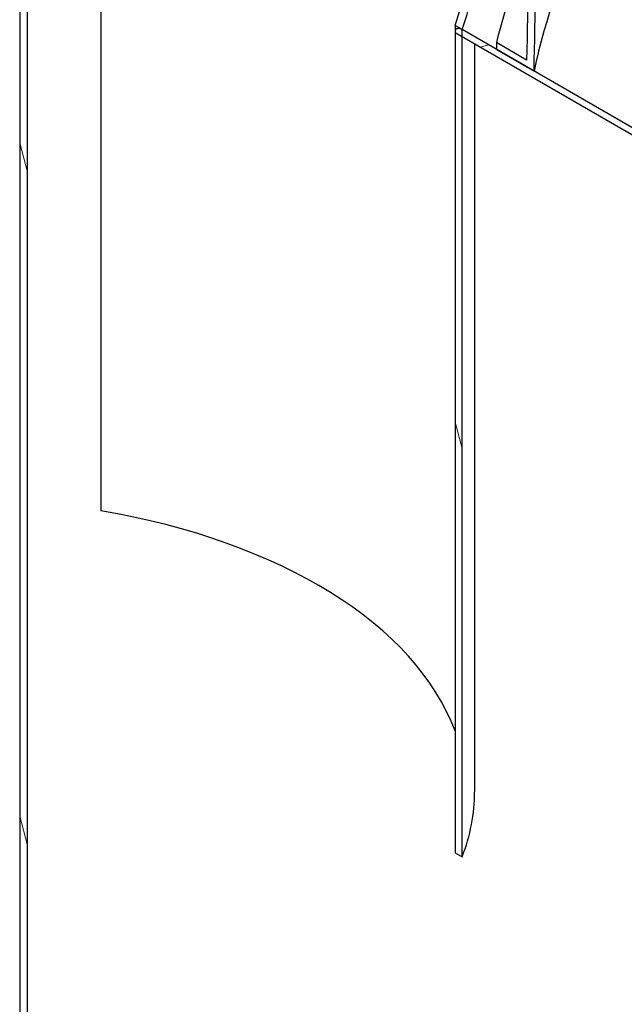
# Model space of a CAD drawing. Header units: millimetres. Extents: x -122 to 329287, y -2042 to 18239.
# Tile 24 of 39: x 20257 to 20929, y 6506 to 7601. Entities that reach past the tile are written whole.
import ezdxf

# ---------------------------------------------------------------- set-up
doc = ezdxf.new("R2010")
doc.units = ezdxf.units.MM
doc.header["$LTSCALE"] = 61
doc.layers.add('Hatch (Draken)', color=7, linetype='Continuous', lineweight=18)
doc.layers.add('Visible (Draken)', color=7, linetype='Continuous', lineweight=25)
pattern_1 = [(105, (0, 0), (-187.0757, -50.1268), [])]

msp = doc.modelspace()

# ---------------------------------------------------------------- hatches: boundary and pattern name
at = {"layer": 'Hatch (Draken)'}
h = msp.add_hatch(dxfattribs=at)
h.set_pattern_fill('ANSI31', color=256, scale=1549.4, angle=74.99998, style=0)
h.set_pattern_definition([(120, (0, 0), (-167.7275, -96.8374), [])])
h.paths.add_polyline_path([(20786.78, 7567.65), (20828.6, 7543.5), (20843.34, 8301.25), (20834.89, 8306.26), (20820.33, 7555.94), (20786.78, 7575.31)])
h = msp.add_hatch(dxfattribs=at)
h.set_pattern_fill('ANSI31', color=256, scale=1549.4, angle=60, style=0)
h.set_pattern_definition(pattern_1)
h.paths.add_polyline_path([(20265.3, 7915.11), (20256.52, 7920.18), (20256.52, 7915.9), (20256.52, 5701.16), (20256.52, 5699.49), (20258.71, 5698.22), (20265.3, 5694.42)])
h = msp.add_hatch(dxfattribs=at)
h.set_pattern_fill('ANSI31', color=256, scale=1549.4, angle=60, style=0)
h.set_pattern_definition(pattern_1)
h.paths.add_polyline_path([(20748.58, 6670.21), (20748.58, 7582.04), (20748.58, 7589.71), (20740.69, 7594.26), (20740.69, 6674.76)])
h = msp.add_hatch(dxfattribs=at)
h.set_pattern_fill('ANSI31', color=256, scale=1549.4, angle=150.00021, style=0)
h.set_pattern_definition([(195.0002, (0, 0), (50.1275, -187.0755), [])])
edge = h.paths.add_edge_path()
edge.add_line((20740.69, 7586.59), (20748.58, 7582.04))
edge.add_line((20748.58, 7582.04), (22051.95, 6829.54))
edge.add_spline(control_points=[(22051.95, 6829.54), (22052.41, 6829.27), (22052.93, 6828.93), (22053.93, 6828.13), (22054.42, 6827.68), (22055.27, 6826.81), (22055.71, 6826.31), (22056.53, 6825.24), (22056.92, 6824.67), (22057.55, 6823.63), (22057.85, 6823.06), (22058.38, 6821.89), (22058.6, 6821.3), (22058.93, 6820.26), (22059.07, 6819.7), (22059.2, 6818.91), (22059.23, 6818.66), (22059.25, 6818.42)], knot_values=[4.685484, 4.685484, 4.685484, 4.685484, 4.8971561, 4.8971561, 5.1088282, 5.1088282, 5.3097808, 5.3097808, 5.5107334, 5.5107334, 5.6994859, 5.6994859, 5.8882383, 5.8882383, 6.0674045, 6.0674045, 6.1506769, 6.1506769, 6.1506769, 6.1506769], degree=3, periodic=0)
edge.add_line((22059.25, 6818.42), (22061.6, 6792.56))
edge.add_line((22061.6, 6792.56), (22068.89, 6789.11))
edge.add_line((22068.89, 6789.11), (22065.89, 6822.25))
edge.add_spline(control_points=[(22065.89, 6822.25), (22065.87, 6822.49), (22065.84, 6822.74), (22065.71, 6823.53), (22065.57, 6824.09), (22065.24, 6825.14), (22065.02, 6825.73), (22064.49, 6826.89), (22064.18, 6827.46), (22063.56, 6828.5), (22063.17, 6829.07), (22062.35, 6830.14), (22061.91, 6830.64), (22061.07, 6831.51), (22060.57, 6831.96), (22059.57, 6832.75), (22059.06, 6833.1), (22058.59, 6833.37)], knot_values=[0.0958939, 0.0958939, 0.0958939, 0.0958939, 0.1792454, 0.1792454, 0.3584909, 0.3584909, 0.5471938, 0.5471938, 0.7358967, 0.7358967, 0.9366282, 0.9366282, 1.1373598, 1.1373598, 1.3486523, 1.3486523, 1.5599449, 1.5599449, 1.5599449, 1.5599449], degree=3, periodic=0)
edge.add_line((22058.59, 6833.37), (20828.6, 7543.5))
edge.add_line((20828.6, 7543.5), (20786.78, 7567.65))
edge.add_line((20786.78, 7567.65), (20748.58, 7589.71))
edge.add_spline(control_points=[(20748.58, 7589.71), (20748.09, 7589.99), (20747.55, 7590.25), (20746.49, 7590.65), (20745.97, 7590.79), (20745.08, 7590.94), (20744.63, 7590.97), (20743.76, 7590.91), (20743.36, 7590.81), (20742.67, 7590.54), (20742.32, 7590.34), (20741.98, 7590.04), (20741.94, 7590.01), (20741.91, 7589.97)], knot_values=[1.6174821, 1.6174821, 1.6174821, 1.6174821, 1.8390818, 1.8390818, 2.0606815, 2.0606815, 2.2660802, 2.2660802, 2.4714788, 2.4714788, 2.6730643, 2.6730643, 2.6982694, 2.6982694, 2.6982694, 2.6982694], degree=3, periodic=0)
edge.add_spline(control_points=[(20741.91, 7589.97), (20741.65, 7589.73), (20741.44, 7589.44), (20741.09, 7588.81), (20740.94, 7588.42), (20740.74, 7587.54), (20740.69, 7587.06), (20740.69, 7586.59)], knot_values=[2.6982694, 2.6982694, 2.6982694, 2.6982694, 2.8746497, 2.8746497, 3.0574232, 3.0574232, 3.2401966, 3.2401966, 3.2401966, 3.2401966], degree=3, periodic=0)

# ---------------------------------------------------------------- linework, layer by layer
at = {"layer": 'Visible (Draken)'}
for p, q in [((20346.78, 7966.57), (20346.78, 7054.73)), ((20256.52, 7920.18), (20256.52, 5699.49)), ((20265.3, 5694.42), (20265.3, 7915.11)), ((20748.58, 7589.71), (20740.69, 7594.26)), ((20740.69, 7594.26), (20740.69, 6674.76)), ((20740.69, 7586.59), (22051.95, 6829.54)), ((20748.58, 6670.21), (20748.58, 7589.71)), ((22058.59, 6833.37), (20748.58, 7589.71)), ((20762.44, 7574.04), (20762.44, 6742.5)), ((20820.33, 7555.94), (20786.78, 7575.31)), ((20786.78, 7575.31), (20786.78, 7567.65)), ((20786.78, 7567.65), (20828.6, 7543.5)), ((20740.69, 6674.76), (20748.58, 6670.21))]:
    msp.add_line(p, q, dxfattribs=at)
for centre, major_axis, start_param, end_param in [((20189.98, 7662), (563.08, 0), 6.0732747, 7.5547691), ((20189.98, 7662), (572.46, 0), 6.0626758, 7.5515135), ((20189.98, 6742.5), (563.08, 0), 0.2099107, 1.2885913), ((20189.98, 6742.5), (572.46, 0), 6.0626758, 6.2831853)]:
    msp.add_ellipse(centre, major_axis=major_axis, ratio=0.5773503, start_param=start_param, end_param=end_param, dxfattribs=at)
for points, knots in [([(20834.89, 8306.26), (20832.45, 8181.21), (20830.03, 8056.15), (20825.18, 7806.05), (20822.75, 7680.99), (20820.33, 7555.94)], [-99.0402125, -99.0402125, -99.0402125, -99.0402125, -49.5190636, -49.5190636, 0, 0, 0, 0]), ([(20828.6, 7543.5), (20831.05, 7669.8), (20833.5, 7796.1), (20838.42, 8048.67), (20840.88, 8174.96), (20843.34, 8301.25)], [-100.0230635, -100.0230635, -100.0230635, -100.0230635, -50.0104319, -50.0104319, 0, 0, 0, 0]), ([(21100.26, 7996.03), (21076.75, 7974.01), (21054.46, 7951.25), (21033.48, 7927.85), (21007.89, 7899.32), (20984.27, 7869.84), (20962.8, 7839.65), (20942.73, 7811.44), (20924.54, 7782.61), (20908.35, 7753.34), (20878.45, 7699.3), (20855.36, 7643.78), (20839.61, 7588.03), (20835.42, 7573.2), (20831.75, 7558.35), (20828.6, 7543.5)], [1.16308798, 1.16308798, 1.16308798, 1.16308798, 1.26407371, 1.26407371, 1.26407371, 1.38725772, 1.38725772, 1.38725772, 1.50235964, 1.50235964, 1.50235964, 1.71486418, 1.71486418, 1.71486418, 1.77139868, 1.77139868, 1.77139868, 1.77139868]), ([(20822.83, 7684.8), (20822.23, 7683.36), (20821.63, 7681.91), (20821.04, 7680.47), (20806.83, 7645.64), (20795.38, 7610.49), (20786.78, 7575.31)], [1.60925493, 1.60925493, 1.60925493, 1.60925493, 1.61468369, 1.61468369, 1.61468369, 1.74555283, 1.74555283, 1.74555283, 1.74555283]), ([(20748.58, 7589.71), (20748.09, 7589.99), (20747.55, 7590.25), (20746.49, 7590.65), (20745.97, 7590.79), (20745.08, 7590.94), (20744.63, 7590.97), (20743.76, 7590.91), (20743.36, 7590.81), (20742.67, 7590.54), (20742.32, 7590.34), (20741.72, 7589.81), (20741.46, 7589.48), (20741.09, 7588.81), (20740.94, 7588.42), (20740.74, 7587.54), (20740.69, 7587.06), (20740.69, 7586.59)], [1.6174821, 1.6174821, 1.6174821, 1.6174821, 1.8390818, 1.8390818, 2.0606815, 2.0606815, 2.2660802, 2.2660802, 2.4714788, 2.4714788, 2.6730643, 2.6730643, 2.8746497, 2.8746497, 3.0574232, 3.0574232, 3.2401966, 3.2401966, 3.2401966, 3.2401966])]:
    msp.add_open_spline(points, degree=3, knots=knots, dxfattribs=at)

doc.saveas('drawing.dxf')
